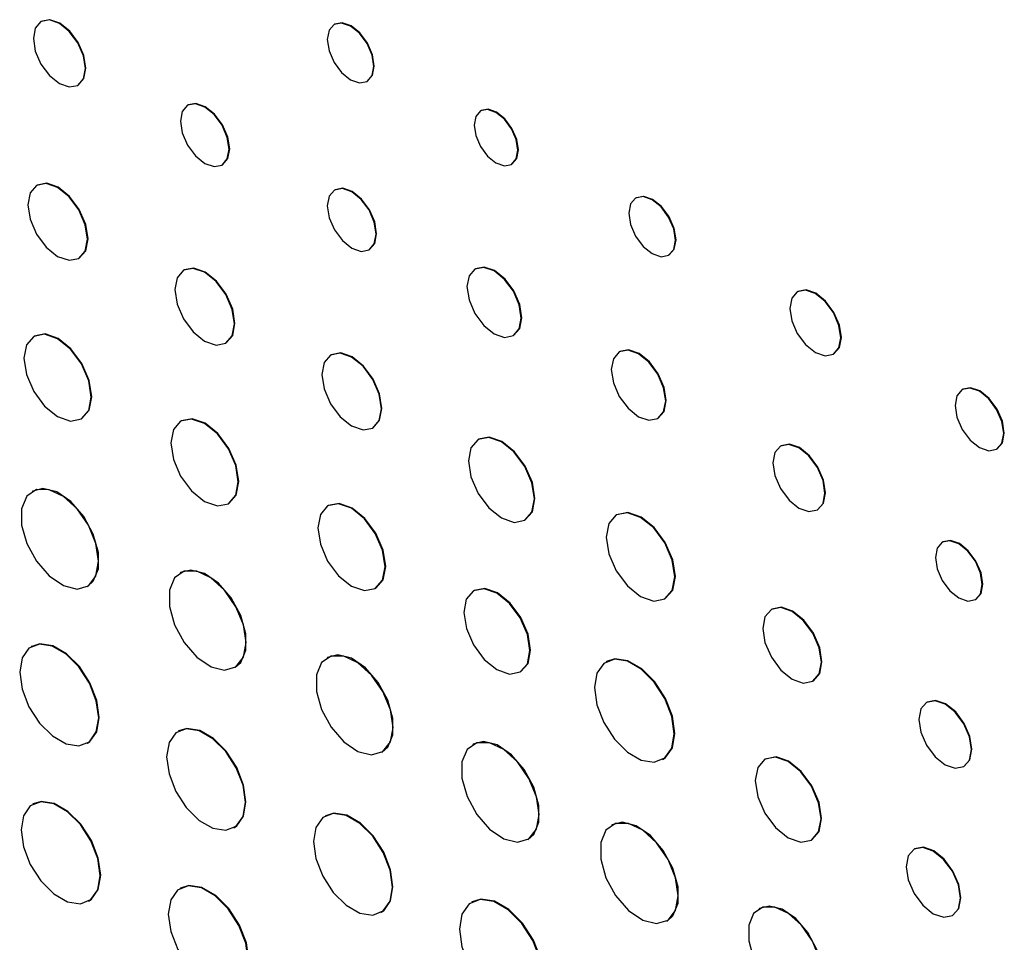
# Model space of a CAD drawing. Header units: inches. Extents: x 1.6 to 12.3, y 1.7 to 9.5.
# Tile 28 of 35: x 11.008 to 11.342, y 5.774 to 6.087. Entities that reach past the tile are written whole.
import ezdxf

# ---------------------------------------------------------------- set-up
doc = ezdxf.new("R2010")
doc.units = ezdxf.units.IN
doc.header["$MEASUREMENT"] = 0

msp = doc.modelspace()

# ---------------------------------------------------------------- linework, layer by layer
at = {"color": 7, "linetype": 'Continuous', "lineweight": 25}
for p, q in [((11.01537, 6.08655), (11.01519, 6.08645)), ((11.11469, 6.08559), (11.11451, 6.08548)), ((11.02766, 6.06485), (11.02784, 6.06495)), ((11.12565, 6.06619), (11.12582, 6.06629)), ((11.06502, 6.0582), (11.06484, 6.0581)), ((11.1643, 6.05629), (11.16412, 6.05619)), ((11.07653, 6.03785), (11.07671, 6.03796)), ((11.17458, 6.03808), (11.17476, 6.03818)), ((11.01388, 6.03104), (11.0137, 6.03094)), ((11.11481, 6.02947), (11.11464, 6.02936)), ((11.21684, 6.02674), (11.21666, 6.02664)), ((11.12633, 6.00912), (11.1265, 6.00922)), ((11.02799, 6.00619), (11.02817, 6.00629)), ((11.22785, 6.00727), (11.22802, 6.00737)), ((11.06367, 6.00231), (11.0635, 6.0022)), ((11.16239, 6.00271), (11.16221, 6.0026)), ((11.27161, 5.99499), (11.27143, 5.99489)), ((11.01291, 5.9799), (11.01273, 5.9798)), ((11.17524, 5.98004), (11.17541, 5.98015)), ((11.07778, 5.97745), (11.07796, 5.97756)), ((11.21128, 5.97464), (11.21111, 5.97453)), ((11.11347, 5.97357), (11.11329, 5.97347)), ((11.28366, 5.97372), (11.28383, 5.97382)), ((11.32748, 5.96185), (11.3273, 5.96175)), ((11.02889, 5.95181), (11.02906, 5.95191)), ((11.0627, 5.95116), (11.06252, 5.95106)), ((11.22415, 5.95194), (11.22433, 5.95204)), ((11.12758, 5.94872), (11.12775, 5.94882)), ((11.16345, 5.94495), (11.16327, 5.94485)), ((11.26593, 5.9427), (11.26575, 5.9426)), ((11.33897, 5.94154), (11.33915, 5.94164)), ((11.01244, 5.92736), (11.01226, 5.92726)), ((11.07868, 5.92307), (11.07886, 5.92318)), ((11.11249, 5.92242), (11.11232, 5.92232)), ((11.27823, 5.92099), (11.27841, 5.92109)), ((11.2103, 5.91937), (11.21012, 5.91927)), ((11.17908, 5.91747), (11.17926, 5.91757)), ((11.32071, 5.91015), (11.32053, 5.91005)), ((11.06251, 5.89972), (11.06233, 5.89962)), ((11.03086, 5.89504), (11.03104, 5.89514)), ((11.12847, 5.89434), (11.12865, 5.89444)), ((11.16191, 5.89363), (11.16174, 5.89353)), ((11.22654, 5.89082), (11.22672, 5.89092)), ((11.33178, 5.89057), (11.33195, 5.89067)), ((11.26282, 5.88737), (11.26264, 5.88727)), ((11.01208, 5.87475), (11.01191, 5.87465)), ((11.08084, 5.86756), (11.08102, 5.86766)), ((11.1123, 5.87098), (11.11213, 5.87088)), ((11.20683, 5.86963), (11.20666, 5.86953)), ((11.17759, 5.86607), (11.17777, 5.86617)), ((11.2767, 5.86292), (11.27687, 5.86302)), ((11.3154, 5.85587), (11.31523, 5.85577)), ((11.06185, 5.84607), (11.06168, 5.84597)), ((11.03083, 5.84187), (11.03101, 5.84197)), ((11.16162, 5.84161), (11.16145, 5.84151)), ((11.13064, 5.83882), (11.13081, 5.83892)), ((11.22579, 5.83638), (11.22596, 5.83649)), ((11.26061, 5.83656), (11.26043, 5.83646)), ((11.3278, 5.83399), (11.32798, 5.83409)), ((11.01254, 5.82132), (11.01236, 5.82122)), ((11.11165, 5.81733), (11.11147, 5.81723)), ((11.08056, 5.81326), (11.08074, 5.81337)), ((11.20867, 5.81423), (11.20849, 5.81413)), ((11.18009, 5.80921), (11.18027, 5.80931)), ((11.27622, 5.8091), (11.2764, 5.80921)), ((11.31118, 5.80611), (11.31101, 5.806)), ((11.06248, 5.7928), (11.0623, 5.7927)), ((11.03132, 5.78837), (11.0315, 5.78848)), ((11.16127, 5.78816), (11.16109, 5.78806)), ((11.13035, 5.78453), (11.13053, 5.78463)), ((11.2586, 5.78592), (11.25842, 5.78582)), ((11.22724, 5.78166), (11.22741, 5.78176)), ((11.32399, 5.7835), (11.32417, 5.78361))]:
    msp.add_line(p, q, dxfattribs=at)
at = {"color": 7, "linetype": 'Continuous', "lineweight": 25, "flags": 128}
for points in [[(11.03025, 6.07056), (11.02958, 6.07485), (11.02766, 6.07925), (11.0248, 6.08311), (11.02143, 6.08584), (11.01805, 6.08701), (11.01519, 6.08645), (11.01328, 6.08425), (11.01261, 6.08074), (11.01328, 6.07646), (11.01519, 6.07205), (11.01806, 6.06819), (11.02143, 6.06547), (11.0248, 6.0643), (11.02767, 6.06485), (11.02958, 6.06705), (11.03025, 6.07056)], [(11.02784, 6.06495), (11.02784, 6.06495), (11.02975, 6.06716), (11.03042, 6.07066), (11.02975, 6.07495), (11.02784, 6.07936), (11.02498, 6.08322), (11.0216, 6.08594), (11.01823, 6.08711), (11.01537, 6.08655)], [(11.12796, 6.07129), (11.12736, 6.07512), (11.12565, 6.07905), (11.12309, 6.0825), (11.12008, 6.08493), (11.11706, 6.08598), (11.11451, 6.08548), (11.1128, 6.08352), (11.1122, 6.08038), (11.1128, 6.07656), (11.11451, 6.07262), (11.11706, 6.06917), (11.12008, 6.06674), (11.12309, 6.06569), (11.12565, 6.06619), (11.12736, 6.06816), (11.12796, 6.07129)], [(11.12582, 6.06629), (11.12583, 6.06629), (11.12753, 6.06826), (11.12813, 6.07139), (11.12753, 6.07522), (11.12582, 6.07916), (11.12327, 6.0826), (11.12025, 6.08504), (11.11724, 6.08608), (11.11469, 6.08559)], [(11.07895, 6.04321), (11.07832, 6.04722), (11.07653, 6.05135), (11.07385, 6.05497), (11.07069, 6.05752), (11.06752, 6.05862), (11.06484, 6.0581), (11.06305, 6.05604), (11.06242, 6.05275), (11.06305, 6.04873), (11.06484, 6.0446), (11.06753, 6.04098), (11.07069, 6.03843), (11.07385, 6.03733), (11.07653, 6.03785), (11.07833, 6.03992), (11.07895, 6.04321)], [(11.07671, 6.03796), (11.07671, 6.03796), (11.0785, 6.04002), (11.07913, 6.04331), (11.0785, 6.04733), (11.07671, 6.05146), (11.07403, 6.05507), (11.07086, 6.05763), (11.0677, 6.05873), (11.06502, 6.0582)], [(11.17674, 6.04286), (11.17618, 6.04646), (11.17458, 6.05015), (11.17218, 6.05339), (11.16935, 6.05567), (11.16652, 6.05665), (11.16412, 6.05619), (11.16252, 6.05434), (11.16196, 6.0514), (11.16252, 6.04781), (11.16412, 6.04411), (11.16652, 6.04088), (11.16935, 6.03859), (11.17218, 6.03761), (11.17458, 6.03808), (11.17618, 6.03992), (11.17674, 6.04286)], [(11.17476, 6.03818), (11.17476, 6.03818), (11.17636, 6.04002), (11.17692, 6.04297), (11.17636, 6.04656), (11.17476, 6.05025), (11.17236, 6.05349), (11.16953, 6.05577), (11.1667, 6.05676), (11.1643, 6.05629)], [(11.03095, 6.01274), (11.03018, 6.01764), (11.02799, 6.02269), (11.02471, 6.02711), (11.02085, 6.03023), (11.01698, 6.03158), (11.0137, 6.03094), (11.01151, 6.02842), (11.01075, 6.0244), (11.01151, 6.01949), (11.01371, 6.01444), (11.01698, 6.01002), (11.02085, 6.0069), (11.02472, 6.00556), (11.02799, 6.00619), (11.03018, 6.00871), (11.03095, 6.01274)], [(11.02817, 6.00629), (11.02817, 6.00629), (11.03036, 6.00882), (11.03113, 6.01284), (11.03036, 6.01775), (11.02817, 6.0228), (11.02489, 6.02722), (11.02102, 6.03034), (11.01716, 6.03168), (11.01388, 6.03104)], [(11.12875, 6.01447), (11.12812, 6.01849), (11.12633, 6.02262), (11.12364, 6.02623), (11.12048, 6.02879), (11.11732, 6.02989), (11.11463, 6.02936), (11.11284, 6.0273), (11.11221, 6.02401), (11.11284, 6.01999), (11.11464, 6.01586), (11.11732, 6.01225), (11.12048, 6.00969), (11.12365, 6.00859), (11.12633, 6.00912), (11.12812, 6.01118), (11.12875, 6.01447)], [(11.1265, 6.00922), (11.1265, 6.00922), (11.1283, 6.01128), (11.12892, 6.01457), (11.12829, 6.01859), (11.1265, 6.02272), (11.12382, 6.02634), (11.12066, 6.02889), (11.11749, 6.02999), (11.11481, 6.02947)], [(11.23016, 6.01239), (11.22956, 6.01623), (11.22785, 6.02019), (11.22528, 6.02365), (11.22226, 6.02609), (11.21923, 6.02714), (11.21666, 6.02664), (11.21495, 6.02467), (11.21435, 6.02152), (11.21495, 6.01768), (11.21667, 6.01372), (11.21923, 6.01026), (11.22226, 6.00782), (11.22528, 6.00677), (11.22785, 6.00727), (11.22956, 6.00924), (11.23016, 6.01239)], [(11.22802, 6.00737), (11.22803, 6.00737), (11.22974, 6.00934), (11.23034, 6.01249), (11.22974, 6.01633), (11.22802, 6.02029), (11.22546, 6.02375), (11.22243, 6.02619), (11.21941, 6.02724), (11.21684, 6.02674)], [(11.08074, 5.984), (11.07997, 5.98891), (11.07778, 5.99396), (11.07451, 5.99838), (11.07064, 6.0015), (11.06677, 6.00284), (11.0635, 6.0022), (11.06131, 5.99968), (11.06054, 5.99566), (11.06131, 5.99075), (11.0635, 5.9857), (11.06677, 5.98128), (11.07064, 5.97816), (11.07451, 5.97682), (11.07779, 5.97746), (11.07998, 5.97998), (11.08074, 5.984)], [(11.07796, 5.97756), (11.07796, 5.97756), (11.08015, 5.98008), (11.08092, 5.9841), (11.08015, 5.98901), (11.07796, 5.99406), (11.07468, 5.99848), (11.07082, 6.0016), (11.06695, 6.00294), (11.06367, 6.00231)], [(11.17793, 5.98601), (11.17723, 5.99048), (11.17524, 5.99509), (11.17225, 5.99912), (11.16872, 6.00196), (11.1652, 6.00318), (11.16221, 6.0026), (11.16022, 6.00031), (11.15951, 5.99664), (11.16022, 5.99216), (11.16221, 5.98756), (11.1652, 5.98353), (11.16873, 5.98069), (11.17225, 5.97946), (11.17524, 5.98004), (11.17723, 5.98234), (11.17793, 5.98601)], [(11.17541, 5.98015), (11.17541, 5.98015), (11.17741, 5.98245), (11.17811, 5.98611), (11.17741, 5.99059), (11.17541, 5.99519), (11.17243, 5.99922), (11.1689, 6.00206), (11.16538, 6.00329), (11.16239, 6.00271)], [(11.28619, 5.97931), (11.28553, 5.98351), (11.28366, 5.98783), (11.28085, 5.99161), (11.27754, 5.99428), (11.27424, 5.99543), (11.27143, 5.99489), (11.26956, 5.99273), (11.2689, 5.98929), (11.26956, 5.98509), (11.27143, 5.98077), (11.27424, 5.97699), (11.27755, 5.97432), (11.28085, 5.97317), (11.28366, 5.97372), (11.28553, 5.97587), (11.28619, 5.97931)], [(11.28383, 5.97382), (11.28383, 5.97382), (11.28571, 5.97598), (11.28636, 5.97942), (11.28571, 5.98362), (11.28383, 5.98793), (11.28103, 5.99172), (11.27772, 5.99439), (11.27441, 5.99553), (11.27161, 5.99499)], [(11.03223, 5.95921), (11.03136, 5.96476), (11.02889, 5.97047), (11.02518, 5.97547), (11.02081, 5.979), (11.01644, 5.98052), (11.01273, 5.9798), (11.01026, 5.97694), (11.00939, 5.9724), (11.01026, 5.96685), (11.01273, 5.96114), (11.01644, 5.95614), (11.02081, 5.95261), (11.02518, 5.95109), (11.02889, 5.95181), (11.03137, 5.95466), (11.03223, 5.95921)], [(11.02906, 5.95191), (11.02907, 5.95191), (11.03154, 5.95477), (11.03241, 5.95931), (11.03154, 5.96486), (11.02906, 5.97057), (11.02536, 5.97557), (11.02099, 5.9791), (11.01661, 5.98062), (11.01291, 5.9799)], [(11.22686, 5.95791), (11.22615, 5.96239), (11.22415, 5.967), (11.22116, 5.97104), (11.21763, 5.97389), (11.2141, 5.97512), (11.21111, 5.97453), (11.20911, 5.97223), (11.2084, 5.96856), (11.20911, 5.96408), (11.21111, 5.95947), (11.2141, 5.95543), (11.21763, 5.95258), (11.22116, 5.95135), (11.22415, 5.95194), (11.22615, 5.95424), (11.22686, 5.95791)], [(11.22433, 5.95204), (11.22433, 5.95204), (11.22633, 5.95434), (11.22703, 5.95801), (11.22633, 5.96249), (11.22433, 5.96711), (11.22134, 5.97114), (11.21781, 5.97399), (11.21428, 5.97522), (11.21128, 5.97464)], [(11.13054, 5.95526), (11.12977, 5.96017), (11.12758, 5.96522), (11.1243, 5.96964), (11.12043, 5.97276), (11.11656, 5.9741), (11.11329, 5.97347), (11.1111, 5.97094), (11.11033, 5.96692), (11.1111, 5.96201), (11.11329, 5.95696), (11.11657, 5.95254), (11.12043, 5.94942), (11.1243, 5.94808), (11.12758, 5.94872), (11.12977, 5.95124), (11.13054, 5.95526)], [(11.12775, 5.94882), (11.12775, 5.94882), (11.12994, 5.95134), (11.13071, 5.95536), (11.12994, 5.96027), (11.12775, 5.96532), (11.12447, 5.96974), (11.12061, 5.97286), (11.11674, 5.97421), (11.11347, 5.97357)], [(11.34139, 5.94688), (11.34076, 5.95089), (11.33897, 5.95502), (11.33629, 5.95863), (11.33313, 5.96118), (11.32998, 5.96227), (11.3273, 5.96175), (11.32551, 5.95969), (11.32488, 5.95641), (11.32551, 5.9524), (11.3273, 5.94828), (11.32998, 5.94467), (11.33314, 5.94212), (11.33629, 5.94102), (11.33897, 5.94154), (11.34076, 5.9436), (11.34139, 5.94688)], [(11.33915, 5.94164), (11.33915, 5.94164), (11.34094, 5.9437), (11.34156, 5.94699), (11.34094, 5.951), (11.33915, 5.95512), (11.33647, 5.95873), (11.33331, 5.96128), (11.33015, 5.96237), (11.32748, 5.96185)], [(11.08203, 5.93047), (11.08116, 5.93602), (11.07868, 5.94173), (11.07497, 5.94673), (11.0706, 5.95026), (11.06623, 5.95178), (11.06252, 5.95106), (11.06005, 5.94821), (11.05918, 5.94366), (11.06005, 5.93811), (11.06252, 5.9324), (11.06623, 5.9274), (11.0706, 5.92387), (11.07498, 5.92235), (11.07868, 5.92307), (11.08116, 5.92593), (11.08203, 5.93047)], [(11.07886, 5.92318), (11.07886, 5.92318), (11.08133, 5.92603), (11.0822, 5.93057), (11.08133, 5.93613), (11.07886, 5.94184), (11.07515, 5.94683), (11.07078, 5.95036), (11.06641, 5.95188), (11.0627, 5.95116)], [(11.18236, 5.9247), (11.1815, 5.93014), (11.17908, 5.93572), (11.17545, 5.94061), (11.17118, 5.94406), (11.1669, 5.94555), (11.16327, 5.94485), (11.16085, 5.94206), (11.16, 5.93761), (11.16085, 5.93218), (11.16327, 5.92659), (11.1669, 5.9217), (11.17118, 5.91825), (11.17546, 5.91676), (11.17908, 5.91747), (11.1815, 5.92026), (11.18236, 5.9247)], [(11.17926, 5.91757), (11.17926, 5.91757), (11.18168, 5.92036), (11.18253, 5.92481), (11.18168, 5.93024), (11.17926, 5.93582), (11.17563, 5.94071), (11.17135, 5.94417), (11.16708, 5.94565), (11.16345, 5.94495)], [(11.28081, 5.9267), (11.28014, 5.93099), (11.27823, 5.9354), (11.27537, 5.93926), (11.27199, 5.94198), (11.26861, 5.94316), (11.26575, 5.9426), (11.26384, 5.9404), (11.26317, 5.93689), (11.26384, 5.9326), (11.26575, 5.92819), (11.26862, 5.92433), (11.27199, 5.92161), (11.27537, 5.92044), (11.27823, 5.92099), (11.28014, 5.92319), (11.28081, 5.9267)], [(11.27841, 5.92109), (11.27841, 5.92109), (11.28032, 5.9233), (11.28099, 5.92681), (11.28032, 5.93109), (11.27841, 5.9355), (11.27554, 5.93936), (11.27217, 5.94209), (11.26879, 5.94326), (11.26593, 5.9427)], [(11.03472, 5.90356), (11.03383, 5.90956), (11.03128, 5.91577), (11.02742, 5.92136), (11.02277, 5.92558), (11.01796, 5.92784), (11.01363, 5.92785), (11.01038, 5.9256), (11.00863, 5.9214), (11.00863, 5.91582), (11.01038, 5.90961), (11.01364, 5.9036), (11.01796, 5.89861), (11.02278, 5.89532), (11.02743, 5.89417), (11.03129, 5.8953), (11.03383, 5.89858), (11.03472, 5.90356)], [(11.03104, 5.89514), (11.03292, 5.8968), (11.03467, 5.901), (11.03467, 5.90658), (11.03292, 5.91279), (11.02967, 5.9188), (11.02534, 5.92379), (11.02052, 5.92708), (11.01587, 5.92824), (11.01244, 5.92736)], [(11.13182, 5.90174), (11.13095, 5.90729), (11.12847, 5.913), (11.12476, 5.91799), (11.12039, 5.92152), (11.11602, 5.92304), (11.11231, 5.92232), (11.10984, 5.91947), (11.10897, 5.91492), (11.10984, 5.90937), (11.11232, 5.90366), (11.11602, 5.89866), (11.1204, 5.89514), (11.12477, 5.89362), (11.12847, 5.89434), (11.13095, 5.89719), (11.13182, 5.90174)], [(11.12865, 5.89444), (11.12865, 5.89444), (11.13113, 5.89729), (11.132, 5.90184), (11.13112, 5.90739), (11.12865, 5.9131), (11.12494, 5.9181), (11.12057, 5.92162), (11.1162, 5.92314), (11.11249, 5.92242)], [(11.22995, 5.89834), (11.22906, 5.90398), (11.22654, 5.90979), (11.22278, 5.91487), (11.21833, 5.91846), (11.21389, 5.92), (11.21012, 5.91927), (11.2076, 5.91637), (11.20672, 5.91175), (11.2076, 5.9061), (11.21012, 5.9003), (11.21389, 5.89522), (11.21833, 5.89163), (11.22278, 5.89009), (11.22655, 5.89082), (11.22906, 5.89372), (11.22995, 5.89834)], [(11.22672, 5.89092), (11.22672, 5.89092), (11.22924, 5.89382), (11.23012, 5.89844), (11.22924, 5.90409), (11.22672, 5.90989), (11.22295, 5.91497), (11.21851, 5.91856), (11.21406, 5.9201), (11.2103, 5.91937)], [(11.33411, 5.89572), (11.3335, 5.89958), (11.33178, 5.90356), (11.3292, 5.90704), (11.32615, 5.90949), (11.32311, 5.91055), (11.32053, 5.91005), (11.31881, 5.90806), (11.3182, 5.9049), (11.31881, 5.90104), (11.32053, 5.89706), (11.32311, 5.89358), (11.32616, 5.89113), (11.3292, 5.89007), (11.33178, 5.89057), (11.3335, 5.89256), (11.33411, 5.89572)], [(11.33195, 5.89067), (11.33196, 5.89067), (11.33368, 5.89266), (11.33428, 5.89582), (11.33368, 5.89969), (11.33195, 5.90366), (11.32937, 5.90714), (11.32633, 5.9096), (11.32329, 5.91065), (11.32071, 5.91015)], [(11.08468, 5.87603), (11.08379, 5.882), (11.08126, 5.88819), (11.07742, 5.89375), (11.07279, 5.89794), (11.068, 5.90019), (11.0637, 5.9002), (11.06046, 5.89797), (11.05872, 5.89379), (11.05872, 5.88824), (11.06046, 5.88205), (11.0637, 5.87608), (11.06801, 5.87112), (11.0728, 5.86784), (11.07742, 5.86669), (11.08126, 5.86782), (11.08379, 5.87108), (11.08468, 5.87603)], [(11.08102, 5.86766), (11.08289, 5.86931), (11.08463, 5.87349), (11.08463, 5.87904), (11.08289, 5.88522), (11.07965, 5.8912), (11.07535, 5.89616), (11.07056, 5.89944), (11.06593, 5.90059), (11.06251, 5.89972)], [(11.17777, 5.86617), (11.17777, 5.86617), (11.1802, 5.86897), (11.18105, 5.87343), (11.1802, 5.87888), (11.17777, 5.88448), (11.17413, 5.88939), (11.16984, 5.89285), (11.16555, 5.89434), (11.16191, 5.89363)], [(11.18087, 5.87333), (11.18002, 5.87878), (11.17759, 5.88438), (11.17395, 5.88929), (11.16966, 5.89275), (11.16537, 5.89424), (11.16173, 5.89353), (11.1593, 5.89073), (11.15845, 5.88627), (11.15931, 5.88082), (11.16174, 5.87522), (11.16537, 5.87032), (11.16966, 5.86685), (11.17395, 5.86536), (11.17759, 5.86607), (11.18002, 5.86887), (11.18087, 5.87333)], [(11.27961, 5.86936), (11.27885, 5.87419), (11.2767, 5.87916), (11.27347, 5.88351), (11.26967, 5.88658), (11.26586, 5.8879), (11.26264, 5.88727), (11.26048, 5.88479), (11.25973, 5.88083), (11.26048, 5.876), (11.26264, 5.87103), (11.26586, 5.86668), (11.26967, 5.86361), (11.27347, 5.86229), (11.2767, 5.86292), (11.27885, 5.8654), (11.27961, 5.86936)], [(11.27687, 5.86302), (11.27688, 5.86302), (11.27903, 5.8655), (11.27979, 5.86946), (11.27903, 5.87429), (11.27687, 5.87926), (11.27365, 5.88361), (11.26984, 5.88668), (11.26604, 5.888), (11.26282, 5.88737)], [(11.03475, 5.85054), (11.03394, 5.85629), (11.03162, 5.86228), (11.02806, 5.86778), (11.02369, 5.87214), (11.01904, 5.87482), (11.01467, 5.87551), (11.01111, 5.87411), (11.00879, 5.87081), (11.00798, 5.86599), (11.00879, 5.86023), (11.01112, 5.85424), (11.01468, 5.84874), (11.01905, 5.84438), (11.02369, 5.8417), (11.02806, 5.84101), (11.03162, 5.84241), (11.03394, 5.84572), (11.03475, 5.85054)], [(11.03101, 5.84197), (11.0318, 5.84251), (11.03412, 5.84582), (11.03493, 5.85064), (11.03412, 5.85639), (11.0318, 5.86238), (11.02824, 5.86789), (11.02387, 5.87224), (11.01922, 5.87492), (11.01485, 5.87561), (11.01208, 5.87475)], [(11.13447, 5.84729), (11.13359, 5.85327), (11.13105, 5.85945), (11.12721, 5.86501), (11.12259, 5.8692), (11.1178, 5.87146), (11.11349, 5.87147), (11.11025, 5.86923), (11.10851, 5.86505), (11.10851, 5.8595), (11.11025, 5.85331), (11.11349, 5.84734), (11.1178, 5.84238), (11.12259, 5.8391), (11.12722, 5.83795), (11.13105, 5.83908), (11.13359, 5.84234), (11.13447, 5.84729)], [(11.13081, 5.83892), (11.13269, 5.84057), (11.13442, 5.84475), (11.13442, 5.8503), (11.13269, 5.85649), (11.12944, 5.86246), (11.12514, 5.86742), (11.12035, 5.8707), (11.11572, 5.87185), (11.1123, 5.87098)], [(11.22975, 5.84515), (11.22894, 5.85096), (11.22659, 5.85702), (11.22299, 5.86258), (11.21857, 5.86699), (11.21387, 5.8697), (11.20946, 5.87039), (11.20586, 5.86898), (11.20351, 5.86564), (11.20269, 5.86076), (11.20351, 5.85495), (11.20586, 5.84889), (11.20946, 5.84333), (11.21387, 5.83892), (11.21857, 5.83621), (11.22299, 5.83552), (11.22659, 5.83693), (11.22894, 5.84027), (11.22975, 5.84515)], [(11.22596, 5.83649), (11.22676, 5.83703), (11.22911, 5.84037), (11.22993, 5.84525), (11.22911, 5.85106), (11.22676, 5.85712), (11.22316, 5.86268), (11.21875, 5.86709), (11.21405, 5.8698), (11.20963, 5.87049), (11.20683, 5.86963)], [(11.33041, 5.83975), (11.32973, 5.84407), (11.3278, 5.84851), (11.32492, 5.8524), (11.32151, 5.85515), (11.31811, 5.85633), (11.31523, 5.85577), (11.3133, 5.85355), (11.31262, 5.85001), (11.3133, 5.84569), (11.31523, 5.84125), (11.31811, 5.83736), (11.32152, 5.83461), (11.32492, 5.83343), (11.32781, 5.83399), (11.32973, 5.83621), (11.33041, 5.83975)], [(11.32798, 5.83409), (11.32798, 5.83409), (11.32991, 5.83631), (11.33059, 5.83985), (11.32991, 5.84417), (11.32798, 5.84861), (11.32509, 5.85251), (11.32169, 5.85525), (11.31829, 5.85643), (11.3154, 5.85587)], [(11.08447, 5.82191), (11.08366, 5.82765), (11.08135, 5.83362), (11.07779, 5.83912), (11.07344, 5.84346), (11.0688, 5.84614), (11.06444, 5.84682), (11.06089, 5.84543), (11.05857, 5.84213), (11.05777, 5.83732), (11.05857, 5.83158), (11.06089, 5.82561), (11.06444, 5.82012), (11.0688, 5.81577), (11.07344, 5.81309), (11.0778, 5.81241), (11.08135, 5.8138), (11.08367, 5.8171), (11.08447, 5.82191)], [(11.08074, 5.81337), (11.08152, 5.8139), (11.08384, 5.8172), (11.08465, 5.82201), (11.08384, 5.82775), (11.08152, 5.83373), (11.07797, 5.83922), (11.07361, 5.84356), (11.06897, 5.84624), (11.06462, 5.84692), (11.06185, 5.84607)], [(11.18396, 5.81775), (11.18307, 5.82376), (11.18052, 5.82999), (11.17665, 5.8356), (11.17199, 5.83982), (11.16716, 5.84209), (11.16282, 5.8421), (11.15956, 5.83984), (11.15781, 5.83564), (11.15781, 5.83004), (11.15956, 5.82381), (11.16283, 5.81779), (11.16716, 5.81279), (11.17199, 5.80949), (11.17665, 5.80833), (11.18052, 5.80947), (11.18307, 5.81276), (11.18396, 5.81775)], [(11.18027, 5.80931), (11.18216, 5.81097), (11.18391, 5.81518), (11.18391, 5.82078), (11.18216, 5.82701), (11.17889, 5.83303), (11.17456, 5.83802), (11.16973, 5.84132), (11.16507, 5.84248), (11.16162, 5.84161)], [(11.27949, 5.81634), (11.27864, 5.82176), (11.27622, 5.82734), (11.2726, 5.83223), (11.26833, 5.83568), (11.26405, 5.83716), (11.26043, 5.83646), (11.25801, 5.83367), (11.25716, 5.82923), (11.25801, 5.8238), (11.26043, 5.81822), (11.26405, 5.81333), (11.26833, 5.80988), (11.2726, 5.8084), (11.27622, 5.8091), (11.27864, 5.81189), (11.27949, 5.81634)], [(11.2764, 5.80921), (11.2764, 5.80921), (11.27882, 5.81199), (11.27967, 5.81644), (11.27882, 5.82186), (11.2764, 5.82744), (11.27278, 5.83233), (11.2685, 5.83578), (11.26423, 5.83726), (11.26061, 5.83656)], [(11.03525, 5.79706), (11.03444, 5.80282), (11.03211, 5.80882), (11.02855, 5.81434), (11.02417, 5.8187), (11.01951, 5.82139), (11.01514, 5.82208), (11.01157, 5.82068), (11.00924, 5.81736), (11.00844, 5.81253), (11.00924, 5.80677), (11.01157, 5.80077), (11.01514, 5.79526), (11.01952, 5.79089), (11.02417, 5.7882), (11.02855, 5.78752), (11.03212, 5.78892), (11.03444, 5.79223), (11.03525, 5.79706)], [(11.0315, 5.78848), (11.03229, 5.78902), (11.03462, 5.79233), (11.03543, 5.79716), (11.03462, 5.80292), (11.03229, 5.80892), (11.02872, 5.81444), (11.02435, 5.8188), (11.01969, 5.82149), (11.01531, 5.82218), (11.01254, 5.82132)], [(11.13426, 5.79317), (11.13346, 5.79891), (11.13114, 5.80489), (11.12758, 5.81038), (11.12323, 5.81473), (11.11859, 5.8174), (11.11423, 5.81809), (11.11068, 5.81669), (11.10836, 5.81339), (11.10756, 5.80858), (11.10836, 5.80285), (11.11068, 5.79687), (11.11424, 5.79138), (11.11859, 5.78703), (11.12323, 5.78436), (11.12759, 5.78367), (11.13114, 5.78506), (11.13346, 5.78836), (11.13426, 5.79317)], [(11.13053, 5.78463), (11.13132, 5.78517), (11.13363, 5.78847), (11.13444, 5.79327), (11.13363, 5.79901), (11.13131, 5.80499), (11.12776, 5.81048), (11.1234, 5.81483), (11.11877, 5.8175), (11.11441, 5.81819), (11.11165, 5.81733)], [(11.23112, 5.79024), (11.23022, 5.79629), (11.22766, 5.80255), (11.22377, 5.80818), (11.21908, 5.81243), (11.21423, 5.81471), (11.20987, 5.81472), (11.20659, 5.81246), (11.20483, 5.80822), (11.20483, 5.8026), (11.20659, 5.79634), (11.20988, 5.79029), (11.21424, 5.78526), (11.21909, 5.78194), (11.22377, 5.78078), (11.22766, 5.78192), (11.23022, 5.78523), (11.23112, 5.79024)], [(11.22741, 5.78176), (11.22931, 5.78343), (11.23107, 5.78766), (11.23107, 5.79329), (11.22931, 5.79955), (11.22603, 5.8056), (11.22167, 5.81062), (11.21682, 5.81394), (11.21213, 5.81511), (11.20867, 5.81423)], [(11.32669, 5.78945), (11.32599, 5.79392), (11.32399, 5.79851), (11.32101, 5.80253), (11.3175, 5.80536), (11.31398, 5.80658), (11.311, 5.806), (11.30901, 5.80371), (11.30831, 5.80006), (11.30901, 5.79559), (11.31101, 5.791), (11.31399, 5.78698), (11.3175, 5.78415), (11.32102, 5.78293), (11.324, 5.7835), (11.32599, 5.7858), (11.32669, 5.78945)], [(11.32417, 5.78361), (11.32417, 5.78361), (11.32616, 5.7859), (11.32686, 5.78955), (11.32616, 5.79402), (11.32417, 5.79861), (11.32119, 5.80263), (11.31768, 5.80546), (11.31416, 5.80669), (11.31118, 5.80611)], [(11.08542, 5.7683), (11.08461, 5.77412), (11.08225, 5.78018), (11.07865, 5.78575), (11.07423, 5.79016), (11.06953, 5.79287), (11.06511, 5.79357), (11.0615, 5.79215), (11.05915, 5.78881), (11.05834, 5.78393), (11.05915, 5.77811), (11.06151, 5.77205), (11.06511, 5.76648), (11.06953, 5.76207), (11.07423, 5.75935), (11.07865, 5.75866), (11.08226, 5.76007), (11.08461, 5.76342), (11.08542, 5.7683)], [(11.08163, 5.75963), (11.08243, 5.76017), (11.08478, 5.76352), (11.0856, 5.7684), (11.08478, 5.77422), (11.08243, 5.78028), (11.07883, 5.78585), (11.07441, 5.79026), (11.0697, 5.79298), (11.06528, 5.79367), (11.06248, 5.7928)], [(11.18517, 5.76264), (11.18432, 5.76871), (11.18187, 5.77502), (11.17812, 5.78082), (11.17351, 5.78541), (11.16861, 5.78824), (11.16401, 5.78896), (11.16026, 5.78749), (11.15781, 5.78401), (11.15696, 5.77893), (11.15781, 5.77286), (11.16026, 5.76655), (11.16401, 5.76075), (11.16862, 5.75616), (11.17351, 5.75333), (11.17812, 5.75261), (11.18187, 5.75408), (11.18432, 5.75756), (11.18517, 5.76264)], [(11.18121, 5.75361), (11.18205, 5.75418), (11.1845, 5.75767), (11.18535, 5.76275), (11.1845, 5.76881), (11.18205, 5.77512), (11.17829, 5.78092), (11.17369, 5.78552), (11.16879, 5.78834), (11.16419, 5.78907), (11.16127, 5.78816)], [(11.2798, 5.76325), (11.27895, 5.76897), (11.27653, 5.77488), (11.27286, 5.78021), (11.26843, 5.78422), (11.26385, 5.78637), (11.25973, 5.78638), (11.25663, 5.78424), (11.25497, 5.78024), (11.25497, 5.77493), (11.25663, 5.76901), (11.25973, 5.7633), (11.26385, 5.75855), (11.26843, 5.75541), (11.27286, 5.75431), (11.27653, 5.7554), (11.27896, 5.75852), (11.2798, 5.76325)], [(11.27631, 5.75524), (11.2781, 5.75682), (11.27976, 5.76082), (11.27976, 5.76614), (11.2781, 5.77205), (11.275, 5.77777), (11.27088, 5.78252), (11.2663, 5.78565), (11.26187, 5.78675), (11.2586, 5.78592)]]:
    msp.add_lwpolyline(points, dxfattribs=at)

doc.saveas('drawing.dxf')
